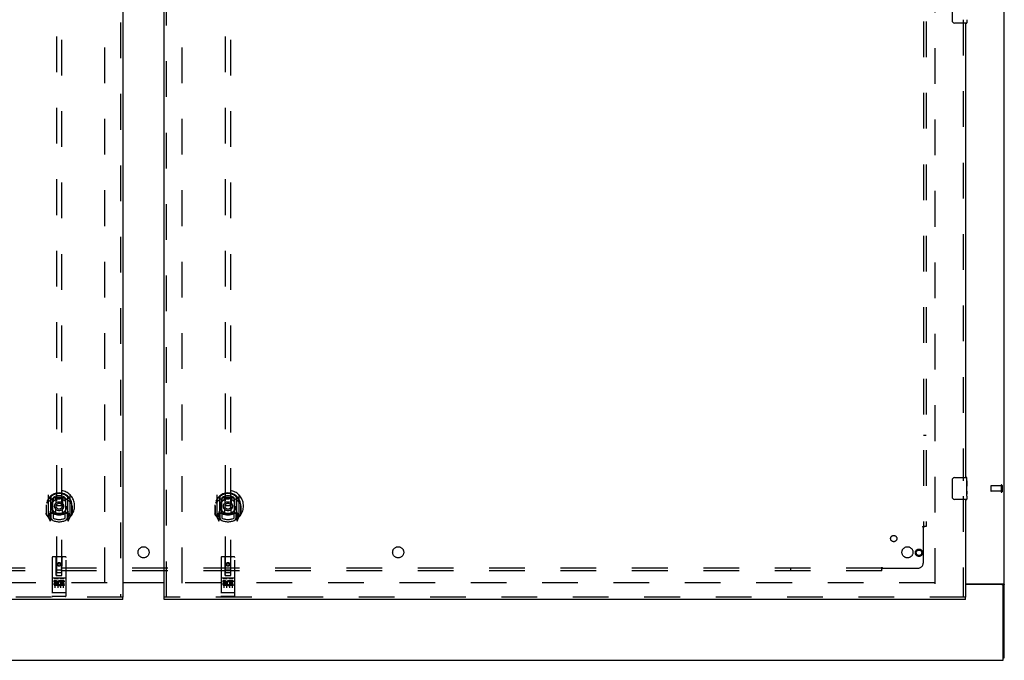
# Model space of a CAD drawing. Header units: inches. Extents: x 0 to 293, y 0 to 190.
# Tile 5 of 75: x 91 to 135, y 56 to 85. Entities that reach past the tile are written whole.
import ezdxf

# ---------------------------------------------------------------- set-up
doc = ezdxf.new("R2010")
doc.units = ezdxf.units.IN
doc.header["$LTSCALE"] = 16.12069
doc.header["$MEASUREMENT"] = 0
doc.linetypes.add('HIDDEN', pattern=[0.2, 0.1, -0.1])
doc.layers.get('0').update_dxf_attribs({"linetype": 'CONTINUOUS'})
for name, color, linetype in [('DEFAULT_2', 8, 'HIDDEN'), ('LEFTHAND_DOOR_ASSEMBLY', 7, 'CONTINUOUS'), ('RIGHTHAND_DOOR_ASSEMBLY', 7, 'CONTINUOUS'), ('SUBPANEL', 7, 'CONTINUOUS')]:
    doc.layers.add(name, color=color, linetype=linetype)

msp = doc.modelspace()

# ---------------------------------------------------------------- linework, layer by layer
at = {"color": 3, "linetype": 'Continuous'}
for p, q in [((135.327, 56.593), (135.327, 136.385)), ((95.515, 60.004), (97.39, 60.004)), ((97.39, 59.989), (95.515, 59.989)), ((133.577, 59.937), (135.287, 59.937)), ((135.215, 59.906), (133.577, 59.906)), ((135.275, 56.489), (135.275, 59.846)), ((57.629, 56.489), (135.275, 56.489))]:
    msp.add_line(p, q, dxfattribs=at)
at = {"color": 7, "linetype": 'Continuous'}
for p, q in [((135.223, 59.907), (135.327, 59.907)), ((135.275, 56.593), (135.327, 56.593))]:
    msp.add_line(p, q, dxfattribs=at)
for points in [[(135.205, 59.937), (135.205, 59.936), (135.204, 59.934), (135.204, 59.933), (135.205, 59.931), (135.205, 59.929), (135.206, 59.927), (135.207, 59.926), (135.209, 59.924), (135.21, 59.923), (135.212, 59.921), (135.213, 59.92), (135.215, 59.918), (135.217, 59.917), (135.218, 59.915), (135.22, 59.914), (135.221, 59.912), (135.222, 59.911), (135.223, 59.909)], [(135.223, 59.909), (135.223, 59.908), (135.223, 59.907)]]:
    msp.add_lwpolyline(points, dxfattribs=at)
at = {"color": 3, "linetype": 'Continuous'}
for points in [[(135.287, 59.937), (135.288, 59.936), (135.29, 59.934), (135.293, 59.932), (135.295, 59.931), (135.298, 59.929), (135.301, 59.928), (135.307, 59.925)], [(135.307, 59.925), (135.31, 59.923), (135.313, 59.922), (135.315, 59.921), (135.318, 59.919), (135.32, 59.917), (135.322, 59.916), (135.324, 59.914), (135.325, 59.912), (135.326, 59.911), (135.327, 59.909), (135.327, 59.908), (135.327, 59.907)]]:
    msp.add_lwpolyline(points, dxfattribs=at)
msp.add_arc((135.215, 59.846), 0.06, 0, 90, dxfattribs=at)
at = {"layer": 'DEFAULT_2', "color": 8, "linetype": 'HIDDEN'}
for p, q in [((94.702, 59.968), (94.702, 133.01)), ((98.202, 59.968), (98.202, 133.01)), ((132.202, 59.937), (132.202, 133.041)), ((134.723, 64.353), (134.723, 64.125)), ((135.18, 64.363), (134.733, 64.363)), ((135.18, 64.115), (134.733, 64.115)), ((135.18, 64.381), (135.18, 64.097)), ((135.223, 64.381), (135.223, 64.097)), ((94.806, 59.989), (60.716, 59.989)), ((132.188, 59.989), (98.098, 59.989))]:
    msp.add_line(p, q, dxfattribs=at)
for centre, radius, start, end in [((134.733, 64.353), 0.01, 90, 180), ((134.733, 64.125), 0.01, 180, 270), ((135.202, 64.381), 0.0215, 0, 180), ((135.202, 64.097), 0.0215, 180, 360)]:
    msp.add_arc(centre, radius, start, end, dxfattribs=at)
at = {"layer": 'LEFTHAND_DOOR_ASSEMBLY', "color": 8, "linetype": 'HIDDEN'}
for p, q in [((95.411, 133.635), (95.411, 59.343)), ((92.515, 94.318), (92.515, 60.317)), ((92.765, 60.317), (92.765, 94.318)), ((92.14, 63.944), (92.14, 62.977)), ((92.257, 63.891), (92.257, 62.874)), ((92.265, 63.866), (92.265, 62.863)), ((92.357, 63.143), (92.357, 63.774)), ((92.365, 63.826), (92.365, 63.723)), ((92.477, 63.8), (92.507, 63.461)), ((92.802, 63.8), (92.772, 63.461)), ((92.915, 63.723), (92.915, 63.826)), ((92.922, 63.774), (92.922, 63.143)), ((93.015, 63.866), (93.015, 62.863)), ((93.022, 63.891), (93.022, 62.874)), ((93.14, 62.977), (93.14, 63.944)), ((92.057, 63.461), (92.072, 63.461)), ((92.057, 63.461), (92.057, 63.072)), ((92.065, 63.507), (92.065, 63.51)), ((92.065, 63.05), (92.065, 63.507)), ((92.365, 63.162), (92.365, 62.909)), ((92.477, 63.116), (92.507, 63.461)), ((92.772, 63.461), (92.507, 63.461)), ((92.803, 63.116), (92.772, 63.461)), ((92.915, 62.909), (92.915, 63.162)), ((93.222, 63.461), (93.207, 63.461)), ((93.215, 63.507), (93.214, 63.51)), ((93.215, 63.05), (93.215, 63.507)), ((93.222, 63.461), (93.222, 63.072)), ((92.144, 62.966), (92.214, 62.791)), ((92.257, 63.132), (92.197, 63.132)), ((92.197, 63.132), (92.197, 62.982)), ((92.197, 62.982), (92.265, 62.982)), ((92.235, 63.035), (92.205, 62.989)), ((92.236, 62.871), (92.24, 62.868)), ((92.243, 62.794), (92.257, 62.874)), ((92.335, 62.813), (92.265, 62.922)), ((92.267, 63.095), (92.267, 62.887)), ((92.357, 63.133), (92.285, 63.133)), ((92.353, 63.115), (92.287, 63.115)), ((92.995, 63.133), (92.922, 63.133)), ((92.992, 63.115), (92.926, 63.115)), ((93.015, 62.922), (92.945, 62.813)), ((93.012, 62.887), (93.012, 63.095)), ((93.015, 62.982), (93.082, 62.982)), ((93.082, 63.132), (93.022, 63.132)), ((93.022, 62.874), (93.036, 62.794)), ((93.043, 62.871), (93.043, 62.871)), ((93.043, 62.871), (93.044, 62.871)), ((93.043, 62.871), (93.044, 62.871)), ((93.074, 62.989), (93.044, 63.035)), ((93.065, 62.791), (93.135, 62.966)), ((93.082, 62.982), (93.082, 63.132)), ((92.327, 61.127), (92.327, 59.402)), ((92.922, 61.157), (92.357, 61.157)), ((92.513, 60.317), (92.51, 61.127)), ((92.766, 60.317), (92.77, 61.127)), ((92.952, 59.402), (92.952, 61.127)), ((92.512, 60.567), (92.767, 60.567)), ((92.64, 60.889), (92.577, 60.853)), ((92.577, 60.853), (92.587, 60.847)), ((92.577, 60.853), (92.577, 60.781)), ((92.577, 60.781), (92.587, 60.787)), ((92.577, 60.781), (92.64, 60.745)), ((92.64, 60.878), (92.587, 60.847)), ((92.587, 60.847), (92.587, 60.787)), ((92.587, 60.787), (92.64, 60.756)), ((92.702, 60.853), (92.64, 60.889)), ((92.64, 60.889), (92.64, 60.878)), ((92.692, 60.847), (92.64, 60.878)), ((92.64, 60.756), (92.692, 60.787)), ((92.64, 60.745), (92.702, 60.781)), ((92.64, 60.745), (92.64, 60.756)), ((92.702, 60.853), (92.692, 60.847)), ((92.692, 60.787), (92.692, 60.847)), ((92.702, 60.781), (92.692, 60.787)), ((92.702, 60.781), (92.702, 60.853)), ((92.922, 60.2), (92.357, 60.2)), ((92.495, 60.078), (92.403, 60.078)), ((92.403, 60.078), (92.403, 60.035)), ((92.495, 60.035), (92.403, 60.035)), ((92.429, 60.184), (92.601, 60.184)), ((92.452, 60.069), (92.452, 59.763)), ((92.513, 60.317), (92.515, 60.317)), ((92.515, 60.317), (92.765, 60.317)), ((92.725, 60.442), (92.555, 60.442)), ((92.577, 60.069), (92.577, 59.763)), ((92.679, 60.184), (92.851, 60.184)), ((92.702, 60.069), (92.702, 59.763)), ((92.715, 60.042), (92.702, 60.023)), ((92.712, 60.067), (92.715, 60.065)), ((92.872, 60.078), (92.715, 60.078)), ((92.715, 60.078), (92.715, 60.065)), ((92.715, 60.042), (92.715, 59.864)), ((92.872, 60.035), (92.758, 60.035)), ((92.758, 60.035), (92.758, 59.992)), ((92.765, 60.317), (92.766, 60.317)), ((92.827, 60.069), (92.827, 59.763)), ((92.872, 60.078), (92.872, 60.035)), ((92.499, 59.992), (92.453, 59.992)), ((92.495, 59.951), (92.467, 59.951)), ((92.559, 59.907), (92.467, 59.907)), ((92.559, 59.864), (92.467, 59.864)), ((92.559, 59.907), (92.559, 59.864)), ((92.691, 59.913), (92.708, 59.873)), ((92.872, 59.864), (92.715, 59.864)), ((92.85, 59.992), (92.758, 59.992)), ((92.85, 59.949), (92.758, 59.949)), ((92.758, 59.949), (92.758, 59.907)), ((92.872, 59.907), (92.758, 59.907)), ((92.85, 59.992), (92.85, 59.949)), ((92.872, 59.907), (92.872, 59.864)), ((95.515, 59.343), (59.327, 59.343)), ((92.345, 59.53), (92.344, 59.53)), ((92.346, 59.53), (92.345, 59.53)), ((92.347, 59.53), (92.346, 59.53)), ((92.346, 59.53), (92.346, 59.53)), ((92.348, 59.53), (92.347, 59.53)), ((92.349, 59.53), (92.348, 59.53)), ((92.35, 59.53), (92.349, 59.53)), ((92.351, 59.53), (92.35, 59.53)), ((92.35, 59.53), (92.35, 59.53)), ((92.352, 59.53), (92.351, 59.53)), ((92.353, 59.53), (92.352, 59.53)), ((92.354, 59.53), (92.353, 59.53)), ((92.355, 59.53), (92.354, 59.53)), ((92.356, 59.53), (92.355, 59.53)), ((92.355, 59.53), (92.355, 59.53)), ((92.357, 59.53), (92.356, 59.53)), ((92.923, 59.53), (92.357, 59.53)), ((92.922, 59.372), (92.357, 59.372)), ((92.923, 59.53), (92.924, 59.53)), ((92.923, 59.53), (92.923, 59.53)), ((92.924, 59.53), (92.925, 59.53)), ((92.925, 59.53), (92.926, 59.53)), ((92.926, 59.53), (92.927, 59.53)), ((92.927, 59.53), (92.928, 59.53)), ((92.928, 59.53), (92.929, 59.53)), ((92.928, 59.53), (92.928, 59.53)), ((92.929, 59.53), (92.93, 59.53)), ((92.93, 59.53), (92.931, 59.53)), ((92.931, 59.53), (92.932, 59.53)), ((92.932, 59.53), (92.933, 59.53)), ((92.932, 59.53), (92.932, 59.53)), ((92.933, 59.53), (92.934, 59.53)), ((92.934, 59.53), (92.935, 59.53)), ((92.935, 59.53), (92.936, 59.53)), ((92.936, 59.53), (92.936, 59.531))]:
    msp.add_line(p, q, dxfattribs=at)
at = {"layer": 'LEFTHAND_DOOR_ASSEMBLY', "color": 3, "linetype": 'Continuous'}
for p, q in [((95.515, 133.635), (95.515, 59.343)), ((95.515, 59.239), (59.327, 59.239))]:
    msp.add_line(p, q, dxfattribs=at)
at = {"layer": 'LEFTHAND_DOOR_ASSEMBLY', "color": 7, "linetype": 'Continuous'}
msp.add_line((95.515, 59.239), (95.515, 59.343), dxfattribs=at)
at = {"layer": 'LEFTHAND_DOOR_ASSEMBLY', "color": 8, "linetype": 'HIDDEN'}
for points in [[(92.185, 63.676), (92.184, 63.674), (92.182, 63.673), (92.181, 63.672), (92.179, 63.67), (92.178, 63.669), (92.176, 63.667), (92.174, 63.665), (92.172, 63.664), (92.171, 63.662), (92.169, 63.66), (92.167, 63.658), (92.165, 63.656), (92.163, 63.654), (92.161, 63.652), (92.159, 63.649), (92.157, 63.647), (92.155, 63.645), (92.153, 63.642), (92.151, 63.639), (92.149, 63.637), (92.147, 63.634), (92.145, 63.631), (92.142, 63.628), (92.14, 63.625), (92.137, 63.621), (92.135, 63.618), (92.133, 63.614), (92.13, 63.61), (92.127, 63.607), (92.125, 63.602), (92.122, 63.598), (92.119, 63.594), (92.116, 63.589), (92.113, 63.584), (92.11, 63.579), (92.107, 63.574)], [(92.452, 63.817), (92.457, 63.819), (92.463, 63.82), (92.468, 63.822), (92.473, 63.823), (92.479, 63.824), (92.484, 63.826), (92.49, 63.827), (92.495, 63.828), (92.501, 63.829), (92.506, 63.83), (92.512, 63.831), (92.517, 63.832), (92.523, 63.833), (92.528, 63.834), (92.534, 63.835), (92.539, 63.836), (92.545, 63.837), (92.55, 63.837), (92.556, 63.838), (92.561, 63.839), (92.567, 63.839), (92.573, 63.84), (92.578, 63.84), (92.584, 63.841), (92.589, 63.841), (92.595, 63.842), (92.601, 63.842), (92.606, 63.842), (92.612, 63.843), (92.617, 63.843), (92.623, 63.843), (92.628, 63.843), (92.634, 63.843), (92.64, 63.843), (92.645, 63.843), (92.651, 63.843), (92.656, 63.843), (92.662, 63.843), (92.668, 63.843), (92.673, 63.842), (92.679, 63.842), (92.684, 63.842), (92.69, 63.841), (92.696, 63.841), (92.701, 63.84), (92.707, 63.84), (92.712, 63.839), (92.718, 63.839), (92.723, 63.838), (92.729, 63.837), (92.735, 63.837), (92.74, 63.836), (92.746, 63.835), (92.751, 63.834), (92.757, 63.833), (92.762, 63.832), (92.768, 63.831), (92.773, 63.83), (92.779, 63.829), (92.784, 63.828), (92.79, 63.827), (92.795, 63.826), (92.801, 63.824), (92.806, 63.823), (92.811, 63.822), (92.817, 63.82), (92.822, 63.819), (92.828, 63.817)], [(93.172, 63.574), (93.169, 63.579), (93.166, 63.584), (93.163, 63.589), (93.16, 63.594), (93.157, 63.598), (93.155, 63.602), (93.152, 63.607), (93.149, 63.61), (93.147, 63.614), (93.144, 63.618), (93.142, 63.621), (93.139, 63.625), (93.137, 63.628), (93.135, 63.631), (93.133, 63.634), (93.13, 63.637), (93.128, 63.639), (93.126, 63.642), (93.124, 63.645), (93.122, 63.647), (93.12, 63.649), (93.118, 63.652), (93.116, 63.654), (93.114, 63.656), (93.112, 63.658), (93.11, 63.66), (93.109, 63.662), (93.107, 63.664), (93.105, 63.665), (93.103, 63.667), (93.102, 63.669), (93.1, 63.67), (93.099, 63.672), (93.097, 63.673), (93.096, 63.674), (93.094, 63.676)], [(92.422, 60.182), (92.422, 60.182), (92.422, 60.183), (92.422, 60.183), (92.423, 60.183), (92.423, 60.183), (92.423, 60.183), (92.423, 60.183), (92.423, 60.183), (92.423, 60.183), (92.423, 60.183), (92.423, 60.183), (92.423, 60.183), (92.423, 60.183), (92.424, 60.183), (92.424, 60.183), (92.424, 60.183), (92.424, 60.183), (92.424, 60.183), (92.424, 60.183), (92.424, 60.183), (92.424, 60.183), (92.425, 60.183), (92.425, 60.183), (92.425, 60.183), (92.425, 60.183), (92.425, 60.183), (92.425, 60.183), (92.425, 60.183), (92.426, 60.183), (92.426, 60.183), (92.426, 60.183), (92.426, 60.184), (92.426, 60.184), (92.426, 60.184), (92.427, 60.184), (92.427, 60.184), (92.427, 60.184), (92.427, 60.184), (92.427, 60.184), (92.428, 60.184), (92.428, 60.184), (92.428, 60.184), (92.428, 60.184), (92.428, 60.184), (92.429, 60.184)], [(92.601, 60.184), (92.601, 60.184), (92.601, 60.184), (92.601, 60.184), (92.601, 60.184), (92.602, 60.184), (92.602, 60.184), (92.602, 60.184), (92.602, 60.184), (92.602, 60.184), (92.603, 60.184), (92.603, 60.184), (92.603, 60.184), (92.603, 60.184), (92.603, 60.184), (92.603, 60.183), (92.604, 60.183), (92.604, 60.183), (92.604, 60.183), (92.604, 60.183), (92.604, 60.183), (92.604, 60.183), (92.604, 60.183), (92.605, 60.183), (92.605, 60.183), (92.605, 60.183), (92.605, 60.183), (92.605, 60.183), (92.605, 60.183), (92.605, 60.183), (92.606, 60.183), (92.606, 60.183), (92.606, 60.183), (92.606, 60.183), (92.606, 60.183), (92.606, 60.183), (92.606, 60.183), (92.606, 60.183), (92.606, 60.183), (92.607, 60.183), (92.607, 60.183), (92.607, 60.183), (92.607, 60.183), (92.607, 60.183), (92.607, 60.183), (92.607, 60.182), (92.607, 60.182)], [(92.672, 60.182), (92.672, 60.182), (92.672, 60.183), (92.672, 60.183), (92.673, 60.183), (92.673, 60.183), (92.673, 60.183), (92.673, 60.183), (92.673, 60.183), (92.673, 60.183), (92.673, 60.183), (92.673, 60.183), (92.673, 60.183), (92.673, 60.183), (92.674, 60.183), (92.674, 60.183), (92.674, 60.183), (92.674, 60.183), (92.674, 60.183), (92.674, 60.183), (92.674, 60.183), (92.674, 60.183), (92.675, 60.183), (92.675, 60.183), (92.675, 60.183), (92.675, 60.183), (92.675, 60.183), (92.675, 60.183), (92.675, 60.183), (92.676, 60.183), (92.676, 60.183), (92.676, 60.183), (92.676, 60.184), (92.676, 60.184), (92.676, 60.184), (92.677, 60.184), (92.677, 60.184), (92.677, 60.184), (92.677, 60.184), (92.677, 60.184), (92.678, 60.184), (92.678, 60.184), (92.678, 60.184), (92.678, 60.184), (92.678, 60.184), (92.679, 60.184)], [(92.851, 60.184), (92.851, 60.184), (92.851, 60.184), (92.851, 60.184), (92.851, 60.184), (92.852, 60.184), (92.852, 60.184), (92.852, 60.184), (92.852, 60.184), (92.852, 60.184), (92.853, 60.184), (92.853, 60.184), (92.853, 60.184), (92.853, 60.184), (92.853, 60.184), (92.853, 60.183), (92.854, 60.183), (92.854, 60.183), (92.854, 60.183), (92.854, 60.183), (92.854, 60.183), (92.854, 60.183), (92.854, 60.183), (92.855, 60.183), (92.855, 60.183), (92.855, 60.183), (92.855, 60.183), (92.855, 60.183), (92.855, 60.183), (92.855, 60.183), (92.856, 60.183), (92.856, 60.183), (92.856, 60.183), (92.856, 60.183), (92.856, 60.183), (92.856, 60.183), (92.856, 60.183), (92.856, 60.183), (92.856, 60.183), (92.857, 60.183), (92.857, 60.183), (92.857, 60.183), (92.857, 60.183), (92.857, 60.183), (92.857, 60.183), (92.857, 60.182), (92.857, 60.182)], [(92.344, 59.53), (92.343, 59.53), (92.343, 59.531), (92.343, 59.531), (92.342, 59.531), (92.342, 59.531), (92.342, 59.531), (92.341, 59.531), (92.341, 59.531), (92.34, 59.531), (92.34, 59.531), (92.34, 59.531), (92.339, 59.531), (92.339, 59.531), (92.339, 59.531), (92.338, 59.531), (92.338, 59.531), (92.338, 59.531), (92.337, 59.531), (92.337, 59.532), (92.337, 59.532), (92.337, 59.532), (92.336, 59.532), (92.336, 59.532), (92.336, 59.532), (92.335, 59.532), (92.335, 59.532), (92.335, 59.532), (92.335, 59.532), (92.334, 59.532), (92.334, 59.532), (92.334, 59.532), (92.333, 59.533), (92.333, 59.533), (92.333, 59.533), (92.333, 59.533), (92.332, 59.533), (92.332, 59.533), (92.332, 59.533), (92.332, 59.533), (92.332, 59.533), (92.331, 59.533), (92.331, 59.533), (92.331, 59.533), (92.331, 59.534), (92.331, 59.534), (92.33, 59.534), (92.33, 59.534), (92.33, 59.534), (92.33, 59.534), (92.33, 59.534), (92.329, 59.534), (92.329, 59.534), (92.329, 59.534), (92.329, 59.535), (92.329, 59.535), (92.329, 59.535), (92.329, 59.535), (92.328, 59.535), (92.328, 59.535), (92.328, 59.535), (92.328, 59.535), (92.328, 59.535), (92.328, 59.535), (92.328, 59.536), (92.328, 59.536), (92.328, 59.536), (92.328, 59.536), (92.328, 59.536), (92.327, 59.536), (92.327, 59.536), (92.327, 59.536), (92.327, 59.536), (92.327, 59.536), (92.327, 59.537), (92.327, 59.537), (92.327, 59.537), (92.327, 59.537), (92.327, 59.537), (92.327, 59.537)], [(92.936, 59.531), (92.937, 59.531), (92.937, 59.531), (92.937, 59.531), (92.938, 59.531), (92.938, 59.531), (92.938, 59.531), (92.939, 59.531), (92.939, 59.531), (92.94, 59.531), (92.94, 59.531), (92.94, 59.531), (92.941, 59.531), (92.941, 59.531), (92.941, 59.531), (92.942, 59.531), (92.942, 59.531), (92.942, 59.532), (92.942, 59.532), (92.943, 59.532), (92.943, 59.532), (92.943, 59.532), (92.944, 59.532), (92.944, 59.532), (92.944, 59.532), (92.945, 59.532), (92.945, 59.532), (92.945, 59.532), (92.945, 59.532), (92.946, 59.532), (92.946, 59.533), (92.946, 59.533), (92.946, 59.533), (92.947, 59.533), (92.947, 59.533), (92.947, 59.533), (92.947, 59.533), (92.948, 59.533), (92.948, 59.533), (92.948, 59.533), (92.948, 59.533), (92.948, 59.533), (92.949, 59.534), (92.949, 59.534), (92.949, 59.534), (92.949, 59.534), (92.949, 59.534), (92.95, 59.534), (92.95, 59.534), (92.95, 59.534), (92.95, 59.534), (92.95, 59.534), (92.95, 59.535), (92.95, 59.535), (92.951, 59.535), (92.951, 59.535), (92.951, 59.535), (92.951, 59.535), (92.951, 59.535), (92.951, 59.535), (92.951, 59.535), (92.951, 59.535), (92.951, 59.536), (92.952, 59.536), (92.952, 59.536), (92.952, 59.536), (92.952, 59.536), (92.952, 59.536), (92.952, 59.536), (92.952, 59.536), (92.952, 59.536), (92.952, 59.536), (92.952, 59.537), (92.952, 59.537), (92.952, 59.537), (92.952, 59.537), (92.952, 59.537), (92.952, 59.537)]]:
    msp.add_lwpolyline(points, dxfattribs=at)
for centre, radius in [((92.64, 63.443), 0.35), ((92.64, 63.443), 0.335), ((92.64, 63.443), 0.205), ((92.64, 63.443), 0.133), ((92.64, 60.817), 0.085), ((92.64, 60.817), 0.0845)]:
    msp.add_circle(centre, radius, dxfattribs=at)
for centre, radius, start, end in [((92.64, 63.461), 0.7, 305.5126, 234.4874), ((92.64, 63.458), 0.583, 0.2464, 179.7536), ((92.64, 63.433), 0.58, 7.6622, 172.3378), ((92.155, 63.944), 0.015, 135.0748, 180), ((92.64, 63.143), 0.7, 49.529, 130.471), ((92.272, 63.891), 0.015, 130.3587, 180), ((92.285, 63.866), 0.02, 129.3378, 179.9984), ((92.372, 63.774), 0.015, 112.9863, 180), ((92.64, 63.433), 0.48, 55.0461, 124.9539), ((92.395, 63.723), 0.03, 180, 311.1261), ((92.64, 63.443), 0.343, 48.8739, 131.1261), ((92.457, 63.798), 0.02, 5.0796, 105.5752), ((92.822, 63.798), 0.02, 74.4248, 174.9204), ((92.885, 63.723), 0.03, 228.8739, 360), ((92.907, 63.774), 0.015, 0, 67.0137), ((92.995, 63.866), 0.02, 0, 50.6594), ((93.007, 63.891), 0.015, 0, 49.6413), ((93.125, 63.944), 0.015, 0, 44.9252), ((92.085, 63.507), 0.02, 172.3378, 180), ((92.64, 63.773), 0.7, 233.2319, 306.7681), ((92.395, 63.162), 0.03, 48.8739, 180), ((92.64, 63.443), 0.343, 228.8739, 311.1261), ((92.885, 63.162), 0.03, 0, 131.1261), ((93.195, 63.507), 0.02, 0, 7.6622), ((92.085, 63.05), 0.02, 180, 215.2961), ((92.64, 63.443), 0.7, 215.2961, 324.7039), ((92.155, 62.977), 0.015, 180, 224.9252), ((92.21, 62.987), 0.005, 147.3208, 270), ((92.228, 62.796), 0.015, 201.8041, 350), ((92.245, 62.907), 0.02, 234.4874, 360), ((92.077, 63.137), 0.188, 327.3208, 360), ((92.247, 62.887), 0.02, 234.7457, 360), ((92.285, 63.113), 0.02, 90, 180), ((92.285, 62.863), 0.02, 180, 238.5295), ((92.287, 63.095), 0.02, 90, 180), ((92.353, 63.095), 0.02, 66.536, 90), ((92.372, 63.143), 0.015, 180, 247.0137), ((92.64, 63.755), 0.7, 246.536, 293.464), ((92.64, 63.443), 0.6, 242.7204, 297.2796), ((92.457, 63.118), 0.02, 254.3869, 354.9204), ((92.823, 63.118), 0.02, 185.0796, 285.6131), ((92.907, 63.143), 0.015, 292.9863, 360), ((92.926, 63.095), 0.02, 90, 113.464), ((92.992, 63.095), 0.02, 0, 90), ((92.995, 63.113), 0.02, 0, 90), ((92.995, 62.863), 0.02, 301.4688, 359.9992), ((93.032, 62.887), 0.02, 180, 305.2543), ((93.203, 63.137), 0.188, 180, 212.6792), ((93.035, 62.907), 0.02, 180, 305.5126), ((93.051, 62.796), 0.015, 190, 338.1959), ((93.07, 62.987), 0.005, 270, 32.6792), ((93.125, 62.977), 0.015, 315.0748, 360), ((93.195, 63.05), 0.02, 324.7039, 360), ((92.357, 61.127), 0.03, 90, 180), ((92.48, 61.127), 0.03, 0, 90), ((92.8, 61.127), 0.03, 90, 180), ((92.922, 61.127), 0.03, 0, 90), ((92.357, 60.23), 0.03, 180, 270), ((92.495, 60.014), 0.0635, 270, 90), ((92.495, 60.013), 0.0219, 280.307, 90), ((92.555, 60.402), 0.04, 90, 180), ((92.555, 60.357), 0.04, 180, 270), ((92.666, 59.971), 0.107, 64.2636, 293.4027), ((92.666, 59.971), 0.0639, 54.8895, 293.4026), ((92.725, 60.402), 0.04, 0, 90), ((92.725, 60.357), 0.04, 270, 360), ((92.922, 60.23), 0.03, 270, 360), ((92.467, 59.929), 0.0644, 102.2995, 270.0775), ((92.467, 59.929), 0.0219, 89.9011, 270), ((92.357, 59.402), 0.03, 180, 270), ((92.922, 59.402), 0.03, 270, 360)]:
    msp.add_arc(centre, radius, start, end, dxfattribs=at)
at = {"layer": 'RIGHTHAND_DOOR_ASSEMBLY', "color": 3, "linetype": 'Continuous'}
for p, q in [((97.39, 59.343), (97.39, 133.635)), ((133.577, 85.239), (133.577, 64.739)), ((133.577, 63.739), (133.577, 59.343)), ((133.577, 59.239), (97.39, 59.239))]:
    msp.add_line(p, q, dxfattribs=at)
at = {"layer": 'RIGHTHAND_DOOR_ASSEMBLY', "color": 8, "linetype": 'HIDDEN'}
for p, q in [((97.494, 59.343), (97.494, 133.635)), ((100.14, 94.318), (100.14, 60.317)), ((100.39, 60.317), (100.39, 94.318)), ((133.473, 85.394), (133.473, 64.584)), ((99.765, 63.944), (99.765, 62.977)), ((99.882, 63.891), (99.882, 62.874)), ((99.89, 63.866), (99.89, 62.863)), ((99.982, 63.143), (99.982, 63.774)), ((99.99, 63.826), (99.99, 63.723)), ((100.102, 63.8), (100.132, 63.461)), ((100.427, 63.8), (100.397, 63.461)), ((100.54, 63.723), (100.54, 63.826)), ((100.547, 63.774), (100.547, 63.143)), ((100.64, 63.866), (100.64, 62.863)), ((100.647, 63.891), (100.647, 62.874)), ((100.765, 62.977), (100.765, 63.944)), ((133.473, 63.894), (133.473, 59.343)), ((99.682, 63.461), (99.697, 63.461)), ((99.682, 63.461), (99.682, 63.072)), ((99.69, 63.507), (99.69, 63.51)), ((99.69, 63.05), (99.69, 63.507)), ((99.99, 63.162), (99.99, 62.909)), ((100.102, 63.116), (100.132, 63.461)), ((100.397, 63.461), (100.132, 63.461)), ((100.428, 63.116), (100.397, 63.461)), ((100.54, 62.909), (100.54, 63.162)), ((100.847, 63.461), (100.832, 63.461)), ((100.84, 63.507), (100.839, 63.51)), ((100.84, 63.05), (100.84, 63.507)), ((100.847, 63.461), (100.847, 63.072)), ((99.769, 62.966), (99.839, 62.791)), ((99.882, 63.132), (99.822, 63.132)), ((99.822, 63.132), (99.822, 62.982)), ((99.822, 62.982), (99.89, 62.982)), ((99.86, 63.035), (99.83, 62.989)), ((99.861, 62.871), (99.865, 62.868)), ((99.868, 62.794), (99.882, 62.874)), ((99.96, 62.813), (99.89, 62.922)), ((99.892, 63.095), (99.892, 62.887)), ((99.982, 63.133), (99.91, 63.133)), ((99.978, 63.115), (99.912, 63.115)), ((100.62, 63.133), (100.547, 63.133)), ((100.617, 63.115), (100.551, 63.115)), ((100.64, 62.922), (100.57, 62.813)), ((100.637, 62.887), (100.637, 63.095)), ((100.64, 62.982), (100.707, 62.982)), ((100.707, 63.132), (100.647, 63.132)), ((100.647, 62.874), (100.661, 62.794)), ((100.668, 62.871), (100.668, 62.871)), ((100.668, 62.871), (100.669, 62.871)), ((100.668, 62.871), (100.669, 62.871)), ((100.699, 62.989), (100.669, 63.035)), ((100.69, 62.791), (100.76, 62.966)), ((100.707, 62.982), (100.707, 63.132)), ((99.952, 61.127), (99.952, 59.402)), ((100.547, 61.157), (99.982, 61.157)), ((100.138, 60.317), (100.135, 61.127)), ((100.391, 60.317), (100.395, 61.127)), ((100.577, 59.402), (100.577, 61.127)), ((100.137, 60.567), (100.392, 60.567)), ((100.265, 60.889), (100.202, 60.853)), ((100.202, 60.853), (100.212, 60.847)), ((100.202, 60.853), (100.202, 60.781)), ((100.202, 60.781), (100.212, 60.787)), ((100.202, 60.781), (100.265, 60.745)), ((100.265, 60.878), (100.212, 60.847)), ((100.212, 60.847), (100.212, 60.787)), ((100.212, 60.787), (100.265, 60.756)), ((100.327, 60.853), (100.265, 60.889)), ((100.265, 60.889), (100.265, 60.878)), ((100.317, 60.847), (100.265, 60.878)), ((100.265, 60.756), (100.317, 60.787)), ((100.265, 60.745), (100.327, 60.781)), ((100.265, 60.745), (100.265, 60.756)), ((100.327, 60.853), (100.317, 60.847)), ((100.317, 60.787), (100.317, 60.847)), ((100.327, 60.781), (100.317, 60.787)), ((100.327, 60.781), (100.327, 60.853)), ((100.547, 60.2), (99.982, 60.2)), ((100.12, 60.078), (100.028, 60.078)), ((100.028, 60.078), (100.028, 60.035)), ((100.12, 60.035), (100.028, 60.035)), ((100.054, 60.184), (100.226, 60.184)), ((100.077, 60.069), (100.077, 59.763)), ((100.138, 60.317), (100.14, 60.317)), ((100.14, 60.317), (100.39, 60.317)), ((100.35, 60.442), (100.18, 60.442)), ((100.202, 60.069), (100.202, 59.763)), ((100.304, 60.184), (100.476, 60.184)), ((100.327, 60.069), (100.327, 59.763)), ((100.34, 60.042), (100.327, 60.023)), ((100.337, 60.067), (100.34, 60.065)), ((100.497, 60.078), (100.34, 60.078)), ((100.34, 60.078), (100.34, 60.065)), ((100.34, 60.042), (100.34, 59.864)), ((100.497, 60.035), (100.383, 60.035)), ((100.383, 60.035), (100.383, 59.992)), ((100.39, 60.317), (100.391, 60.317)), ((100.452, 60.069), (100.452, 59.763)), ((100.497, 60.078), (100.497, 60.035)), ((100.124, 59.992), (100.078, 59.992)), ((100.12, 59.951), (100.092, 59.951)), ((100.184, 59.907), (100.092, 59.907)), ((100.184, 59.864), (100.092, 59.864)), ((100.184, 59.907), (100.184, 59.864)), ((100.316, 59.913), (100.333, 59.873)), ((100.497, 59.864), (100.34, 59.864)), ((100.475, 59.992), (100.383, 59.992)), ((100.475, 59.949), (100.383, 59.949)), ((100.383, 59.949), (100.383, 59.907)), ((100.497, 59.907), (100.383, 59.907)), ((100.475, 59.992), (100.475, 59.949)), ((100.497, 59.907), (100.497, 59.864)), ((133.577, 59.343), (97.39, 59.343)), ((99.97, 59.53), (99.969, 59.53)), ((99.971, 59.53), (99.97, 59.53)), ((99.972, 59.53), (99.971, 59.53)), ((99.971, 59.53), (99.971, 59.53)), ((99.973, 59.53), (99.972, 59.53)), ((99.974, 59.53), (99.973, 59.53)), ((99.975, 59.53), (99.974, 59.53)), ((99.976, 59.53), (99.975, 59.53)), ((99.975, 59.53), (99.975, 59.53)), ((99.977, 59.53), (99.976, 59.53)), ((99.978, 59.53), (99.977, 59.53)), ((99.979, 59.53), (99.978, 59.53)), ((99.98, 59.53), (99.979, 59.53)), ((99.981, 59.53), (99.98, 59.53)), ((99.98, 59.53), (99.98, 59.53)), ((99.982, 59.53), (99.981, 59.53)), ((100.548, 59.53), (99.982, 59.53)), ((100.547, 59.372), (99.982, 59.372)), ((100.548, 59.53), (100.549, 59.53)), ((100.548, 59.53), (100.548, 59.53)), ((100.549, 59.53), (100.55, 59.53)), ((100.55, 59.53), (100.551, 59.53)), ((100.551, 59.53), (100.552, 59.53)), ((100.552, 59.53), (100.553, 59.53)), ((100.553, 59.53), (100.554, 59.53)), ((100.553, 59.53), (100.553, 59.53)), ((100.554, 59.53), (100.555, 59.53)), ((100.555, 59.53), (100.556, 59.53)), ((100.556, 59.53), (100.557, 59.53)), ((100.557, 59.53), (100.558, 59.53)), ((100.557, 59.53), (100.557, 59.53)), ((100.558, 59.53), (100.559, 59.53)), ((100.559, 59.53), (100.56, 59.53)), ((100.56, 59.53), (100.561, 59.53)), ((100.561, 59.53), (100.561, 59.531))]:
    msp.add_line(p, q, dxfattribs=at)
at = {"layer": 'RIGHTHAND_DOOR_ASSEMBLY', "color": 7, "linetype": 'Continuous'}
for p, q in [((132.982, 85.339), (132.982, 86.139)), ((133.637, 85.4), (133.637, 85.254)), ((133.622, 85.239), (133.082, 85.239)), ((132.982, 63.839), (132.982, 64.639)), ((133.082, 64.739), (133.622, 64.739)), ((133.637, 64.585), (133.63, 64.585)), ((133.63, 64.585), (133.63, 64.355)), ((133.637, 64.16), (133.637, 64.724)), ((133.637, 64.417), (133.63, 64.417)), ((133.637, 64.355), (133.63, 64.355)), ((133.637, 64.124), (133.63, 64.124)), ((133.63, 64.124), (133.63, 63.988)), ((133.637, 64.319), (133.631, 64.319)), ((133.636, 64.187), (133.637, 64.187)), ((133.637, 63.901), (133.637, 64.158)), ((133.622, 63.739), (133.082, 63.739)), ((133.631, 63.956), (133.637, 63.956)), ((133.637, 63.9), (133.637, 63.754)), ((97.39, 59.239), (97.39, 59.343)), ((133.577, 59.239), (133.577, 59.343))]:
    msp.add_line(p, q, dxfattribs=at)
for points in [[(132.989, 85.303), (132.987, 85.309), (132.985, 85.315), (132.984, 85.32), (132.983, 85.327), (132.982, 85.333), (132.982, 85.339)], [(132.982, 64.639), (132.982, 64.645), (132.983, 64.652), (132.984, 64.658), (132.985, 64.664), (132.987, 64.67), (132.989, 64.675)], [(133.636, 64.185), (133.633, 64.219), (133.632, 64.231), (133.631, 64.243), (133.631, 64.256), (133.63, 64.268), (133.63, 64.281), (133.63, 64.294), (133.631, 64.307), (133.631, 64.319), (133.632, 64.332), (133.633, 64.344)], [(133.637, 64.158), (133.637, 64.166), (133.637, 64.175), (133.636, 64.185)], [(132.989, 63.803), (132.987, 63.809), (132.985, 63.815), (132.984, 63.82), (132.983, 63.827), (132.982, 63.833), (132.982, 63.839)], [(133.632, 63.951), (133.631, 63.96), (133.631, 63.969), (133.63, 63.978), (133.63, 63.988)], [(133.634, 63.927), (133.634, 63.934), (133.633, 63.942), (133.632, 63.951)], [(133.637, 63.9), (133.637, 63.904), (133.637, 63.908), (133.636, 63.914), (133.634, 63.927)]]:
    msp.add_lwpolyline(points, dxfattribs=at)
at = {"layer": 'RIGHTHAND_DOOR_ASSEMBLY', "color": 8, "linetype": 'HIDDEN'}
for points in [[(99.81, 63.676), (99.809, 63.674), (99.807, 63.673), (99.806, 63.672), (99.804, 63.67), (99.803, 63.669), (99.801, 63.667), (99.799, 63.665), (99.797, 63.664), (99.796, 63.662), (99.794, 63.66), (99.792, 63.658), (99.79, 63.656), (99.788, 63.654), (99.786, 63.652), (99.784, 63.649), (99.782, 63.647), (99.78, 63.645), (99.778, 63.642), (99.776, 63.639), (99.774, 63.637), (99.772, 63.634), (99.77, 63.631), (99.767, 63.628), (99.765, 63.625), (99.762, 63.621), (99.76, 63.618), (99.758, 63.614), (99.755, 63.61), (99.752, 63.607), (99.75, 63.602), (99.747, 63.598), (99.744, 63.594), (99.741, 63.589), (99.738, 63.584), (99.735, 63.579), (99.732, 63.574)], [(100.077, 63.817), (100.082, 63.819), (100.088, 63.82), (100.093, 63.822), (100.098, 63.823), (100.104, 63.824), (100.109, 63.826), (100.115, 63.827), (100.12, 63.828), (100.126, 63.829), (100.131, 63.83), (100.137, 63.831), (100.142, 63.832), (100.148, 63.833), (100.153, 63.834), (100.159, 63.835), (100.164, 63.836), (100.17, 63.837), (100.175, 63.837), (100.181, 63.838), (100.186, 63.839), (100.192, 63.839), (100.198, 63.84), (100.203, 63.84), (100.209, 63.841), (100.214, 63.841), (100.22, 63.842), (100.226, 63.842), (100.231, 63.842), (100.237, 63.843), (100.242, 63.843), (100.248, 63.843), (100.253, 63.843), (100.259, 63.843), (100.265, 63.843), (100.27, 63.843), (100.276, 63.843), (100.281, 63.843), (100.287, 63.843), (100.293, 63.843), (100.298, 63.842), (100.304, 63.842), (100.309, 63.842), (100.315, 63.841), (100.321, 63.841), (100.326, 63.84), (100.332, 63.84), (100.337, 63.839), (100.343, 63.839), (100.348, 63.838), (100.354, 63.837), (100.36, 63.837), (100.365, 63.836), (100.371, 63.835), (100.376, 63.834), (100.382, 63.833), (100.387, 63.832), (100.393, 63.831), (100.398, 63.83), (100.404, 63.829), (100.409, 63.828), (100.415, 63.827), (100.42, 63.826), (100.426, 63.824), (100.431, 63.823), (100.436, 63.822), (100.442, 63.82), (100.447, 63.819), (100.453, 63.817)], [(100.797, 63.574), (100.794, 63.579), (100.791, 63.584), (100.788, 63.589), (100.785, 63.594), (100.782, 63.598), (100.78, 63.602), (100.777, 63.607), (100.774, 63.61), (100.772, 63.614), (100.769, 63.618), (100.767, 63.621), (100.764, 63.625), (100.762, 63.628), (100.76, 63.631), (100.758, 63.634), (100.755, 63.637), (100.753, 63.639), (100.751, 63.642), (100.749, 63.645), (100.747, 63.647), (100.745, 63.649), (100.743, 63.652), (100.741, 63.654), (100.739, 63.656), (100.737, 63.658), (100.735, 63.66), (100.734, 63.662), (100.732, 63.664), (100.73, 63.665), (100.728, 63.667), (100.727, 63.669), (100.725, 63.67), (100.724, 63.672), (100.722, 63.673), (100.721, 63.674), (100.719, 63.676)], [(100.047, 60.182), (100.047, 60.182), (100.047, 60.183), (100.047, 60.183), (100.048, 60.183), (100.048, 60.183), (100.048, 60.183), (100.048, 60.183), (100.048, 60.183), (100.048, 60.183), (100.048, 60.183), (100.048, 60.183), (100.048, 60.183), (100.048, 60.183), (100.049, 60.183), (100.049, 60.183), (100.049, 60.183), (100.049, 60.183), (100.049, 60.183), (100.049, 60.183), (100.049, 60.183), (100.049, 60.183), (100.05, 60.183), (100.05, 60.183), (100.05, 60.183), (100.05, 60.183), (100.05, 60.183), (100.05, 60.183), (100.05, 60.183), (100.051, 60.183), (100.051, 60.183), (100.051, 60.183), (100.051, 60.184), (100.051, 60.184), (100.051, 60.184), (100.052, 60.184), (100.052, 60.184), (100.052, 60.184), (100.052, 60.184), (100.052, 60.184), (100.053, 60.184), (100.053, 60.184), (100.053, 60.184), (100.053, 60.184), (100.053, 60.184), (100.054, 60.184)], [(100.226, 60.184), (100.226, 60.184), (100.226, 60.184), (100.226, 60.184), (100.226, 60.184), (100.227, 60.184), (100.227, 60.184), (100.227, 60.184), (100.227, 60.184), (100.227, 60.184), (100.228, 60.184), (100.228, 60.184), (100.228, 60.184), (100.228, 60.184), (100.228, 60.184), (100.228, 60.183), (100.229, 60.183), (100.229, 60.183), (100.229, 60.183), (100.229, 60.183), (100.229, 60.183), (100.229, 60.183), (100.229, 60.183), (100.23, 60.183), (100.23, 60.183), (100.23, 60.183), (100.23, 60.183), (100.23, 60.183), (100.23, 60.183), (100.23, 60.183), (100.231, 60.183), (100.231, 60.183), (100.231, 60.183), (100.231, 60.183), (100.231, 60.183), (100.231, 60.183), (100.231, 60.183), (100.231, 60.183), (100.231, 60.183), (100.232, 60.183), (100.232, 60.183), (100.232, 60.183), (100.232, 60.183), (100.232, 60.183), (100.232, 60.183), (100.232, 60.182), (100.232, 60.182)], [(100.297, 60.182), (100.297, 60.182), (100.297, 60.183), (100.297, 60.183), (100.298, 60.183), (100.298, 60.183), (100.298, 60.183), (100.298, 60.183), (100.298, 60.183), (100.298, 60.183), (100.298, 60.183), (100.298, 60.183), (100.298, 60.183), (100.298, 60.183), (100.299, 60.183), (100.299, 60.183), (100.299, 60.183), (100.299, 60.183), (100.299, 60.183), (100.299, 60.183), (100.299, 60.183), (100.299, 60.183), (100.3, 60.183), (100.3, 60.183), (100.3, 60.183), (100.3, 60.183), (100.3, 60.183), (100.3, 60.183), (100.3, 60.183), (100.301, 60.183), (100.301, 60.183), (100.301, 60.183), (100.301, 60.184), (100.301, 60.184), (100.301, 60.184), (100.302, 60.184), (100.302, 60.184), (100.302, 60.184), (100.302, 60.184), (100.302, 60.184), (100.303, 60.184), (100.303, 60.184), (100.303, 60.184), (100.303, 60.184), (100.303, 60.184), (100.304, 60.184)], [(100.476, 60.184), (100.476, 60.184), (100.476, 60.184), (100.476, 60.184), (100.476, 60.184), (100.477, 60.184), (100.477, 60.184), (100.477, 60.184), (100.477, 60.184), (100.477, 60.184), (100.478, 60.184), (100.478, 60.184), (100.478, 60.184), (100.478, 60.184), (100.478, 60.184), (100.478, 60.183), (100.479, 60.183), (100.479, 60.183), (100.479, 60.183), (100.479, 60.183), (100.479, 60.183), (100.479, 60.183), (100.479, 60.183), (100.48, 60.183), (100.48, 60.183), (100.48, 60.183), (100.48, 60.183), (100.48, 60.183), (100.48, 60.183), (100.48, 60.183), (100.481, 60.183), (100.481, 60.183), (100.481, 60.183), (100.481, 60.183), (100.481, 60.183), (100.481, 60.183), (100.481, 60.183), (100.481, 60.183), (100.481, 60.183), (100.482, 60.183), (100.482, 60.183), (100.482, 60.183), (100.482, 60.183), (100.482, 60.183), (100.482, 60.183), (100.482, 60.182), (100.482, 60.182)], [(99.969, 59.53), (99.968, 59.53), (99.968, 59.531), (99.968, 59.531), (99.967, 59.531), (99.967, 59.531), (99.967, 59.531), (99.966, 59.531), (99.966, 59.531), (99.965, 59.531), (99.965, 59.531), (99.965, 59.531), (99.964, 59.531), (99.964, 59.531), (99.964, 59.531), (99.963, 59.531), (99.963, 59.531), (99.963, 59.531), (99.962, 59.531), (99.962, 59.532), (99.962, 59.532), (99.962, 59.532), (99.961, 59.532), (99.961, 59.532), (99.961, 59.532), (99.96, 59.532), (99.96, 59.532), (99.96, 59.532), (99.96, 59.532), (99.959, 59.532), (99.959, 59.532), (99.959, 59.532), (99.958, 59.533), (99.958, 59.533), (99.958, 59.533), (99.958, 59.533), (99.957, 59.533), (99.957, 59.533), (99.957, 59.533), (99.957, 59.533), (99.957, 59.533), (99.956, 59.533), (99.956, 59.533), (99.956, 59.533), (99.956, 59.534), (99.956, 59.534), (99.955, 59.534), (99.955, 59.534), (99.955, 59.534), (99.955, 59.534), (99.955, 59.534), (99.954, 59.534), (99.954, 59.534), (99.954, 59.534), (99.954, 59.535), (99.954, 59.535), (99.954, 59.535), (99.954, 59.535), (99.953, 59.535), (99.953, 59.535), (99.953, 59.535), (99.953, 59.535), (99.953, 59.535), (99.953, 59.535), (99.953, 59.536), (99.953, 59.536), (99.953, 59.536), (99.953, 59.536), (99.953, 59.536), (99.952, 59.536), (99.952, 59.536), (99.952, 59.536), (99.952, 59.536), (99.952, 59.536), (99.952, 59.537), (99.952, 59.537), (99.952, 59.537), (99.952, 59.537), (99.952, 59.537), (99.952, 59.537)], [(100.561, 59.531), (100.562, 59.531), (100.562, 59.531), (100.562, 59.531), (100.563, 59.531), (100.563, 59.531), (100.563, 59.531), (100.564, 59.531), (100.564, 59.531), (100.565, 59.531), (100.565, 59.531), (100.565, 59.531), (100.566, 59.531), (100.566, 59.531), (100.566, 59.531), (100.567, 59.531), (100.567, 59.531), (100.567, 59.532), (100.567, 59.532), (100.568, 59.532), (100.568, 59.532), (100.568, 59.532), (100.569, 59.532), (100.569, 59.532), (100.569, 59.532), (100.57, 59.532), (100.57, 59.532), (100.57, 59.532), (100.57, 59.532), (100.571, 59.532), (100.571, 59.533), (100.571, 59.533), (100.571, 59.533), (100.572, 59.533), (100.572, 59.533), (100.572, 59.533), (100.572, 59.533), (100.573, 59.533), (100.573, 59.533), (100.573, 59.533), (100.573, 59.533), (100.573, 59.533), (100.574, 59.534), (100.574, 59.534), (100.574, 59.534), (100.574, 59.534), (100.574, 59.534), (100.575, 59.534), (100.575, 59.534), (100.575, 59.534), (100.575, 59.534), (100.575, 59.534), (100.575, 59.535), (100.575, 59.535), (100.576, 59.535), (100.576, 59.535), (100.576, 59.535), (100.576, 59.535), (100.576, 59.535), (100.576, 59.535), (100.576, 59.535), (100.576, 59.535), (100.576, 59.536), (100.577, 59.536), (100.577, 59.536), (100.577, 59.536), (100.577, 59.536), (100.577, 59.536), (100.577, 59.536), (100.577, 59.536), (100.577, 59.536), (100.577, 59.536), (100.577, 59.537), (100.577, 59.537), (100.577, 59.537), (100.577, 59.537), (100.577, 59.537), (100.577, 59.537)]]:
    msp.add_lwpolyline(points, dxfattribs=at)
for centre, radius in [((100.265, 63.443), 0.35), ((100.265, 63.443), 0.335), ((100.265, 63.443), 0.205), ((100.265, 63.443), 0.133), ((131.473, 61.343), 0.164), ((131.473, 61.343), 0.124), ((100.265, 60.817), 0.085), ((100.265, 60.817), 0.0845)]:
    msp.add_circle(centre, radius, dxfattribs=at)
at = {"layer": 'RIGHTHAND_DOOR_ASSEMBLY', "color": 7, "linetype": 'Continuous'}
for centre, radius, start, end in [((133.082, 85.339), 0.1, 201.1999, 270), ((133.622, 85.254), 0.015, 270, 360), ((133.082, 64.639), 0.1, 90, 158.7946), ((133.622, 64.724), 0.015, 0, 90), ((133.082, 63.839), 0.1, 201.1999, 270), ((133.622, 63.754), 0.015, 270, 360)]:
    msp.add_arc(centre, radius, start, end, dxfattribs=at)
at = {"layer": 'RIGHTHAND_DOOR_ASSEMBLY', "color": 8, "linetype": 'HIDDEN'}
for centre, radius, start, end in [((100.265, 63.461), 0.7, 305.5126, 234.4874), ((100.265, 63.458), 0.583, 0.2464, 179.7536), ((100.265, 63.433), 0.58, 7.6622, 172.3378), ((99.78, 63.944), 0.015, 135.0748, 180), ((100.265, 63.143), 0.7, 49.529, 130.471), ((99.897, 63.891), 0.015, 130.3587, 180), ((99.91, 63.866), 0.02, 129.3378, 179.9984), ((99.997, 63.774), 0.015, 112.9863, 180), ((100.265, 63.433), 0.48, 55.0461, 124.9539), ((100.02, 63.723), 0.03, 180, 311.1261), ((100.265, 63.443), 0.343, 48.8739, 131.1261), ((100.082, 63.798), 0.02, 5.0796, 105.5752), ((100.447, 63.798), 0.02, 74.4248, 174.9204), ((100.51, 63.723), 0.03, 228.8739, 360), ((100.532, 63.774), 0.015, 0, 67.0137), ((100.62, 63.866), 0.02, 0, 50.6594), ((100.632, 63.891), 0.015, 0, 49.6413), ((100.75, 63.944), 0.015, 0, 44.9252), ((99.71, 63.507), 0.02, 172.3378, 180), ((100.265, 63.773), 0.7, 233.2319, 306.7681), ((100.02, 63.162), 0.03, 48.8739, 180), ((100.265, 63.443), 0.343, 228.8739, 311.1261), ((100.51, 63.162), 0.03, 0, 131.1261), ((100.82, 63.507), 0.02, 0, 7.6622), ((99.71, 63.05), 0.02, 180, 215.2961), ((100.265, 63.443), 0.7, 215.2961, 324.7039), ((99.78, 62.977), 0.015, 180, 224.9252), ((99.835, 62.987), 0.005, 147.3208, 270), ((99.853, 62.796), 0.015, 201.8041, 350), ((99.87, 62.907), 0.02, 234.4874, 360), ((99.702, 63.137), 0.188, 327.3208, 360), ((99.872, 62.887), 0.02, 234.7457, 360), ((99.91, 63.113), 0.02, 90, 180), ((99.91, 62.863), 0.02, 180, 238.5295), ((99.912, 63.095), 0.02, 90, 180), ((99.978, 63.095), 0.02, 66.536, 90), ((99.997, 63.143), 0.015, 180, 247.0137), ((100.265, 63.755), 0.7, 246.536, 293.464), ((100.265, 63.443), 0.6, 242.7204, 297.2796), ((100.082, 63.118), 0.02, 254.3869, 354.9204), ((100.448, 63.118), 0.02, 185.0796, 285.6131), ((100.532, 63.143), 0.015, 292.9863, 360), ((100.551, 63.095), 0.02, 90, 113.464), ((100.617, 63.095), 0.02, 0, 90), ((100.62, 63.113), 0.02, 0, 90), ((100.62, 62.863), 0.02, 301.4688, 359.9992), ((100.657, 62.887), 0.02, 180, 305.2543), ((100.828, 63.137), 0.188, 180, 212.6792), ((100.66, 62.907), 0.02, 180, 305.5126), ((100.676, 62.796), 0.015, 190, 338.1959), ((100.695, 62.987), 0.005, 270, 32.6792), ((100.75, 62.977), 0.015, 315.0748, 360), ((100.82, 63.05), 0.02, 324.7039, 360), ((99.982, 61.127), 0.03, 90, 180), ((100.105, 61.127), 0.03, 0, 90), ((100.425, 61.127), 0.03, 90, 180), ((100.547, 61.127), 0.03, 0, 90), ((99.982, 60.23), 0.03, 180, 270), ((100.12, 60.014), 0.0635, 270, 90), ((100.12, 60.013), 0.0219, 280.307, 90), ((100.18, 60.402), 0.04, 90, 180), ((100.18, 60.357), 0.04, 180, 270), ((100.291, 59.971), 0.107, 64.2636, 293.4027), ((100.291, 59.971), 0.0639, 54.8895, 293.4026), ((100.35, 60.402), 0.04, 0, 90), ((100.35, 60.357), 0.04, 270, 360), ((100.547, 60.23), 0.03, 270, 360), ((100.092, 59.929), 0.0644, 102.2995, 270.0775), ((100.092, 59.929), 0.0219, 89.9011, 270), ((99.982, 59.402), 0.03, 180, 270), ((100.547, 59.402), 0.03, 270, 360)]:
    msp.add_arc(centre, radius, start, end, dxfattribs=at)
at = {"layer": 'RIGHTHAND_DOOR_ASSEMBLY', "color": 7, "linetype": 'Continuous'}
msp.add_ellipse((133.374, 64.323), major_axis=(0.263, 0), ratio=0.432808, start_param=0, end_param=0.179988, dxfattribs=at)
at = {"layer": 'SUBPANEL', "color": 8, "linetype": 'HIDDEN'}
for p, q in [((131.671, 130.458), (131.671, 62.52)), ((131.796, 130.458), (131.796, 62.52)), ((131.671, 66.645), (131.796, 66.645)), ((131.63, 62.52), (131.709, 62.52)), ((131.671, 60.895), (131.671, 62.485)), ((131.796, 62.52), (131.709, 62.52)), ((129.796, 60.645), (63.108, 60.645)), ((129.796, 60.52), (63.108, 60.52)), ((125.671, 60.645), (125.671, 60.52)), ((129.796, 60.607), (129.796, 60.686)), ((129.796, 60.52), (129.796, 60.607)), ((129.813, 60.627), (129.82, 60.634)), ((129.831, 60.645), (131.421, 60.645))]:
    msp.add_line(p, q, dxfattribs=at)
for points in [[(131.63, 62.52), (131.631, 62.518), (131.632, 62.517), (131.633, 62.515), (131.634, 62.513), (131.635, 62.511), (131.636, 62.51), (131.638, 62.508), (131.64, 62.506), (131.641, 62.505), (131.643, 62.503), (131.645, 62.502), (131.648, 62.5), (131.65, 62.499), (131.652, 62.498)], [(131.652, 62.498), (131.657, 62.495), (131.66, 62.493), (131.662, 62.491), (131.665, 62.49), (131.667, 62.488), (131.669, 62.487), (131.671, 62.485)], [(131.684, 62.498), (131.682, 62.496), (131.68, 62.494), (131.678, 62.492), (131.676, 62.49), (131.674, 62.488), (131.673, 62.487), (131.671, 62.485)], [(131.709, 62.52), (131.707, 62.519), (131.705, 62.517), (131.702, 62.515), (131.7, 62.513), (131.698, 62.512), (131.696, 62.51), (131.695, 62.508), (131.693, 62.507), (131.691, 62.505), (131.69, 62.503), (131.684, 62.498)], [(129.796, 60.686), (129.798, 60.686), (129.8, 60.685), (129.802, 60.684), (129.803, 60.683), (129.805, 60.681), (129.807, 60.68), (129.808, 60.678), (129.81, 60.677), (129.811, 60.675), (129.813, 60.673), (129.814, 60.671), (129.816, 60.669), (129.817, 60.666), (129.819, 60.664), (129.822, 60.659)], [(129.796, 60.607), (129.798, 60.609), (129.799, 60.612), (129.801, 60.614), (129.803, 60.616), (129.805, 60.618), (129.806, 60.62), (129.808, 60.622), (129.81, 60.623), (129.811, 60.625), (129.813, 60.627)], [(129.82, 60.634), (129.822, 60.636), (129.824, 60.638), (129.826, 60.64), (129.828, 60.642), (129.83, 60.644), (129.831, 60.645)], [(129.822, 60.659), (129.823, 60.657), (129.825, 60.654), (129.826, 60.652), (129.828, 60.649), (129.83, 60.647), (129.831, 60.645)]]:
    msp.add_lwpolyline(points, dxfattribs=at)
for centre, radius in [((130.333, 61.983), 0.141), ((96.452, 61.364), 0.25), ((107.952, 61.364), 0.25), ((130.952, 61.364), 0.25)]:
    msp.add_circle(centre, radius, dxfattribs=at)
msp.add_arc((131.421, 60.895), 0.25, 270, 360, dxfattribs=at)

doc.saveas('drawing.dxf')
